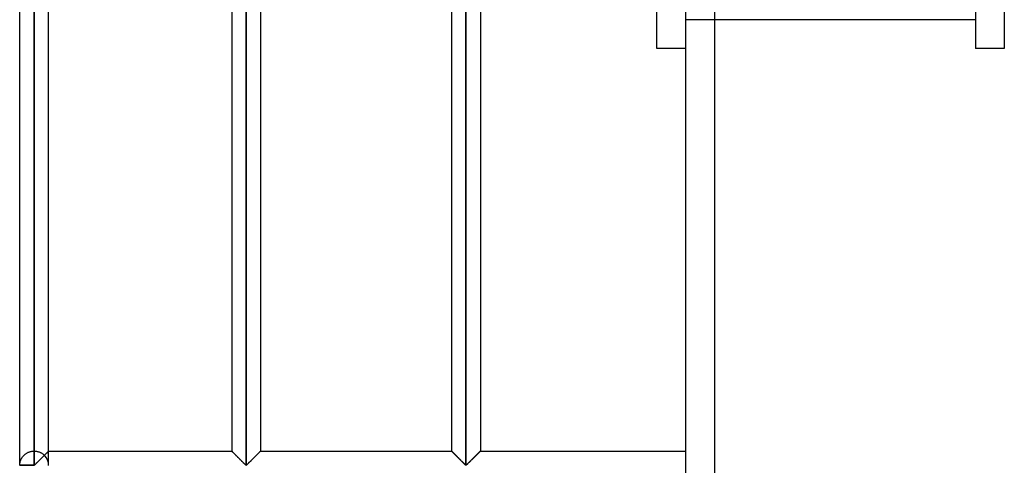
# Model space of a CAD drawing. Header units: millimetres. Extents: x -315 to 376, y -690 to 690.
# Tile 5 of 20: x -315 to -145, y -340 to -263. Entities that reach past the tile are written whole.
import ezdxf

# ---------------------------------------------------------------- set-up
doc = ezdxf.new("R2010")
doc.units = ezdxf.units.MM
doc.layers.add('MAIN-1', color=7, linetype='Continuous')
doc.layers.add('MAIN-2', color=7, linetype='Continuous')

msp = doc.modelspace()

# ---------------------------------------------------------------- linework, layer by layer
at = {"layer": 'MAIN-1'}
for p, q in [((-200, -690), (-200, 690)), ((-315, -339.93), (-315, -113.4)), ((-312.5, -339.93), (-312.5, -113.4)), ((-275.9, -113.4), (-275.9, -339.93)), ((-237.95, -113.4), (-237.95, -339.93)), ((-310, -337.5), (-310, -115.83)), ((-278.4, -115.83), (-278.4, -337.5)), ((-273.4, -115.83), (-273.4, -337.5)), ((-240.45, -115.83), (-240.45, -337.5)), ((-235.45, -115.83), (-235.45, -337.5)), ((-205, -268), (-205, -115.83)), ((-200, -268), (-205, -268)), ((-310.79, -338.29), (-310.89, -338.39)), ((-310.69, -338.19), (-310.79, -338.29)), ((-310.6, -338.1), (-310.69, -338.19)), ((-310.51, -338), (-310.6, -338.1)), ((-310.42, -337.92), (-310.51, -338)), ((-310.34, -337.84), (-310.42, -337.92)), ((-310.26, -337.76), (-310.34, -337.84)), ((-310.2, -337.7), (-310.26, -337.76)), ((-310.14, -337.64), (-310.2, -337.7)), ((-310.09, -337.59), (-310.14, -337.64)), ((-310.05, -337.55), (-310.09, -337.59)), ((-310.02, -337.52), (-310.05, -337.55)), ((-310.01, -337.51), (-310.02, -337.52)), ((-310, -337.5), (-310.01, -337.51)), ((-310, -337.5), (-278.4, -337.5)), ((-278.39, -337.5), (-278.4, -337.5)), ((-278.38, -337.52), (-278.39, -337.5)), ((-278.36, -337.54), (-278.38, -337.52)), ((-278.32, -337.58), (-278.36, -337.54)), ((-278.28, -337.62), (-278.32, -337.58)), ((-278.23, -337.67), (-278.28, -337.62)), ((-278.17, -337.73), (-278.23, -337.67)), ((-278.1, -337.8), (-278.17, -337.73)), ((-278.03, -337.87), (-278.1, -337.8)), ((-277.95, -337.95), (-278.03, -337.87)), ((-277.87, -338.03), (-277.95, -337.95)), ((-277.78, -338.12), (-277.87, -338.03)), ((-277.69, -338.21), (-277.78, -338.12)), ((-277.6, -338.3), (-277.69, -338.21)), ((-277.5, -338.39), (-277.6, -338.3)), ((-274.16, -338.26), (-274.25, -338.35)), ((-274.07, -338.17), (-274.16, -338.26)), ((-273.99, -338.09), (-274.07, -338.17)), ((-273.91, -338), (-273.99, -338.09)), ((-273.83, -337.93), (-273.91, -338)), ((-273.75, -337.85), (-273.83, -337.93)), ((-273.68, -337.78), (-273.75, -337.85)), ((-273.62, -337.72), (-273.68, -337.78)), ((-273.56, -337.66), (-273.62, -337.72)), ((-273.51, -337.61), (-273.56, -337.66)), ((-273.47, -337.57), (-273.51, -337.61)), ((-273.44, -337.54), (-273.47, -337.57)), ((-273.42, -337.52), (-273.44, -337.54)), ((-273.41, -337.5), (-273.42, -337.52)), ((-273.4, -337.5), (-273.41, -337.5)), ((-273.4, -337.5), (-240.45, -337.5)), ((-240.44, -337.5), (-240.45, -337.5)), ((-240.43, -337.52), (-240.44, -337.5)), ((-240.41, -337.54), (-240.43, -337.52)), ((-240.37, -337.58), (-240.41, -337.54)), ((-240.33, -337.62), (-240.37, -337.58)), ((-240.28, -337.67), (-240.33, -337.62)), ((-240.22, -337.73), (-240.28, -337.67)), ((-240.15, -337.8), (-240.22, -337.73)), ((-240.08, -337.87), (-240.15, -337.8)), ((-240, -337.95), (-240.08, -337.87)), ((-239.92, -338.03), (-240, -337.95)), ((-239.83, -338.12), (-239.92, -338.03)), ((-239.74, -338.21), (-239.83, -338.12)), ((-239.65, -338.3), (-239.74, -338.21)), ((-239.55, -338.39), (-239.65, -338.3)), ((-236.21, -338.26), (-236.3, -338.35)), ((-236.12, -338.17), (-236.21, -338.26)), ((-236.04, -338.09), (-236.12, -338.17)), ((-235.96, -338), (-236.04, -338.09)), ((-235.88, -337.93), (-235.96, -338)), ((-235.8, -337.85), (-235.88, -337.93)), ((-235.73, -337.78), (-235.8, -337.85)), ((-235.67, -337.72), (-235.73, -337.78)), ((-235.61, -337.66), (-235.67, -337.72)), ((-235.56, -337.61), (-235.61, -337.66)), ((-235.52, -337.57), (-235.56, -337.61)), ((-235.49, -337.54), (-235.52, -337.57)), ((-235.47, -337.52), (-235.49, -337.54)), ((-235.46, -337.5), (-235.47, -337.52)), ((-235.45, -337.5), (-235.46, -337.5)), ((-235.45, -337.5), (-200, -337.5)), ((-312.5, -339.93), (-315, -339.93)), ((-312.4, -339.87), (-312.5, -339.93)), ((-312.5, -340), (-312.5, -339.93)), ((-312.31, -339.8), (-312.4, -339.87)), ((-312.23, -339.72), (-312.31, -339.8)), ((-312.14, -339.63), (-312.23, -339.72)), ((-312.04, -339.54), (-312.14, -339.63)), ((-311.94, -339.44), (-312.04, -339.54)), ((-311.84, -339.34), (-311.94, -339.44)), ((-311.74, -339.24), (-311.84, -339.34)), ((-311.63, -339.13), (-311.74, -339.24)), ((-311.53, -339.03), (-311.63, -339.13)), ((-311.42, -338.92), (-311.53, -339.03)), ((-311.31, -338.81), (-311.42, -338.92)), ((-311.2, -338.7), (-311.31, -338.81)), ((-311.1, -338.6), (-311.2, -338.7)), ((-310.99, -338.49), (-311.1, -338.6)), ((-310.89, -338.39), (-310.99, -338.49)), ((-277.41, -338.49), (-277.5, -338.39)), ((-277.31, -338.59), (-277.41, -338.49)), ((-277.21, -338.69), (-277.31, -338.59)), ((-277.11, -338.79), (-277.21, -338.69)), ((-277.01, -338.89), (-277.11, -338.79)), ((-276.91, -338.99), (-277.01, -338.89)), ((-276.8, -339.09), (-276.91, -338.99)), ((-276.71, -339.19), (-276.8, -339.09)), ((-276.61, -339.29), (-276.71, -339.19)), ((-276.51, -339.38), (-276.61, -339.29)), ((-276.42, -339.48), (-276.51, -339.38)), ((-276.33, -339.57), (-276.42, -339.48)), ((-276.24, -339.65), (-276.33, -339.57)), ((-276.16, -339.73), (-276.24, -339.65)), ((-276.08, -339.81), (-276.16, -339.73)), ((-276, -339.88), (-276.08, -339.81)), ((-275.9, -339.93), (-276, -339.88)), ((-275.8, -339.88), (-275.9, -339.93)), ((-275.73, -339.81), (-275.8, -339.88)), ((-275.65, -339.74), (-275.73, -339.81)), ((-275.57, -339.66), (-275.65, -339.74)), ((-275.49, -339.58), (-275.57, -339.66)), ((-275.4, -339.49), (-275.49, -339.58)), ((-275.31, -339.4), (-275.4, -339.49)), ((-275.22, -339.31), (-275.31, -339.4)), ((-275.12, -339.22), (-275.22, -339.31)), ((-275.03, -339.12), (-275.12, -339.22)), ((-274.93, -339.03), (-275.03, -339.12)), ((-274.83, -338.93), (-274.93, -339.03)), ((-274.73, -338.83), (-274.83, -338.93)), ((-274.63, -338.73), (-274.73, -338.83)), ((-274.54, -338.63), (-274.63, -338.73)), ((-274.44, -338.54), (-274.54, -338.63)), ((-274.34, -338.44), (-274.44, -338.54)), ((-274.25, -338.35), (-274.34, -338.44)), ((-239.46, -338.49), (-239.55, -338.39)), ((-239.36, -338.59), (-239.46, -338.49)), ((-239.26, -338.69), (-239.36, -338.59)), ((-239.16, -338.79), (-239.26, -338.69)), ((-239.06, -338.89), (-239.16, -338.79)), ((-238.96, -338.99), (-239.06, -338.89)), ((-238.85, -339.09), (-238.96, -338.99)), ((-238.76, -339.19), (-238.85, -339.09)), ((-238.66, -339.29), (-238.76, -339.19)), ((-238.56, -339.38), (-238.66, -339.29)), ((-238.47, -339.48), (-238.56, -339.38)), ((-238.38, -339.57), (-238.47, -339.48)), ((-238.29, -339.65), (-238.38, -339.57)), ((-238.21, -339.73), (-238.29, -339.65)), ((-238.13, -339.81), (-238.21, -339.73)), ((-238.05, -339.88), (-238.13, -339.81)), ((-237.95, -339.93), (-238.05, -339.88)), ((-237.85, -339.88), (-237.95, -339.93)), ((-237.78, -339.81), (-237.85, -339.88)), ((-237.7, -339.74), (-237.78, -339.81)), ((-237.62, -339.66), (-237.7, -339.74)), ((-237.54, -339.58), (-237.62, -339.66)), ((-237.45, -339.49), (-237.54, -339.58)), ((-237.36, -339.4), (-237.45, -339.49)), ((-237.27, -339.31), (-237.36, -339.4)), ((-237.17, -339.22), (-237.27, -339.31)), ((-237.08, -339.12), (-237.17, -339.22)), ((-236.98, -339.03), (-237.08, -339.12)), ((-236.88, -338.93), (-236.98, -339.03)), ((-236.78, -338.83), (-236.88, -338.93)), ((-236.68, -338.73), (-236.78, -338.83)), ((-236.59, -338.63), (-236.68, -338.73)), ((-236.49, -338.54), (-236.59, -338.63)), ((-236.39, -338.44), (-236.49, -338.54)), ((-236.3, -338.35), (-236.39, -338.44))]:
    msp.add_line(p, q, dxfattribs=at)
msp.add_arc((-312.5, -340), 2.5, 178.3794, 180, dxfattribs=at)
at = {"layer": 'MAIN-2'}
for p, q in [((-195, -685), (-195, 685)), ((-145, 0), (-145, -268)), ((-150, 0), (-150, -268)), ((-312.5, -113.4), (-312.5, -339.93)), ((-275.9, -339.93), (-275.9, -113.4)), ((-275.9, -113.4), (-275.9, -339.93)), ((-275.9, -339.93), (-275.9, -113.4)), ((-237.95, -339.93), (-237.95, -113.4)), ((-237.95, -113.4), (-237.95, -339.93)), ((-237.95, -339.93), (-237.95, -113.4)), ((-312.5, -115.83), (-312.5, -337.5)), ((-312.5, -115.83), (-312.5, -337.5)), ((-312.5, -337.5), (-312.5, -115.83)), ((-312.5, -115.83), (-312.5, -337.5)), ((-312.5, -337.5), (-312.5, -115.83)), ((-312.5, -115.83), (-312.5, -337.5)), ((-312.5, -337.5), (-312.5, -115.83)), ((-312.5, -115.83), (-312.5, -337.5)), ((-312.5, -337.5), (-312.5, -115.83)), ((-312.5, -115.83), (-312.5, -337.5)), ((-312.5, -337.5), (-312.5, -115.83)), ((-312.5, -115.83), (-312.5, -337.5)), ((-312.5, -337.5), (-312.5, -115.83)), ((-312.5, -115.83), (-312.5, -337.5)), ((-312.5, -337.5), (-312.5, -115.83)), ((-312.5, -115.83), (-312.5, -337.5)), ((-312.5, -337.5), (-312.5, -115.83)), ((-312.5, -115.83), (-312.5, -337.5)), ((-312.5, -337.5), (-312.5, -115.83)), ((-312.5, -115.83), (-312.5, -337.5)), ((-312.5, -337.5), (-312.5, -115.83)), ((-312.5, -115.83), (-312.5, -337.5)), ((-312.5, -337.5), (-312.5, -115.83)), ((-312.5, -115.83), (-312.5, -337.5)), ((-312.5, -337.5), (-312.5, -115.83)), ((-312.5, -115.83), (-312.5, -337.5)), ((-312.5, -337.5), (-312.5, -115.83)), ((-312.5, -115.83), (-312.5, -337.5)), ((-312.5, -337.5), (-312.5, -115.83)), ((-312.5, -115.83), (-312.5, -337.5)), ((-312.5, -337.5), (-312.5, -115.83)), ((-312.5, -115.83), (-312.5, -337.5)), ((-312.5, -337.5), (-312.5, -115.83)), ((-312.5, -115.83), (-312.5, -337.5)), ((-312.5, -337.5), (-312.5, -115.83)), ((-312.5, -115.83), (-312.5, -337.5)), ((-312.5, -337.5), (-312.5, -115.83)), ((-312.5, -115.83), (-312.5, -337.5)), ((-312.5, -337.5), (-312.5, -115.83)), ((-312.5, -115.83), (-312.5, -337.5)), ((-312.5, -337.5), (-312.5, -115.83)), ((-312.5, -115.83), (-312.5, -337.5)), ((-312.5, -337.5), (-312.5, -115.83)), ((-312.5, -115.83), (-312.5, -337.5)), ((-312.5, -337.5), (-312.5, -115.83)), ((-312.5, -115.83), (-312.5, -337.5)), ((-312.5, -337.5), (-312.5, -115.83)), ((-312.5, -337.5), (-312.5, -115.83)), ((-150, -263), (-199.99, -263)), ((-145, -268), (-150, -268)), ((-314.36, -338.33), (-314.3, -338.26)), ((-314.3, -338.26), (-314.24, -338.2)), ((-314.24, -338.2), (-314.17, -338.14)), ((-314.17, -338.14), (-314.1, -338.08)), ((-314.1, -338.08), (-314.03, -338.02)), ((-314.03, -338.02), (-313.96, -337.97)), ((-313.96, -337.97), (-313.88, -337.91)), ((-313.88, -337.91), (-313.79, -337.86)), ((-313.79, -337.86), (-313.71, -337.81)), ((-313.71, -337.81), (-313.62, -337.76)), ((-313.62, -337.76), (-313.52, -337.72)), ((-313.52, -337.72), (-313.43, -337.68)), ((-313.43, -337.68), (-313.33, -337.64)), ((-313.33, -337.64), (-313.23, -337.61)), ((-313.23, -337.61), (-313.13, -337.58)), ((-313.13, -337.58), (-313.03, -337.56)), ((-313.03, -337.56), (-312.92, -337.54)), ((-312.92, -337.54), (-312.82, -337.52)), ((-312.82, -337.52), (-312.71, -337.51)), ((-312.71, -337.51), (-312.61, -337.5)), ((-312.61, -337.5), (-312.5, -337.5)), ((-312.5, -337.5), (-312.39, -337.5)), ((-312.39, -337.5), (-312.28, -337.51)), ((-312.28, -337.51), (-312.17, -337.52)), ((-312.17, -337.52), (-312.07, -337.54)), ((-312.07, -337.54), (-311.96, -337.56)), ((-311.96, -337.56), (-311.85, -337.59)), ((-311.85, -337.59), (-311.75, -337.62)), ((-311.75, -337.62), (-311.65, -337.65)), ((-311.65, -337.65), (-311.55, -337.69)), ((-311.55, -337.69), (-311.45, -337.73)), ((-311.45, -337.73), (-311.36, -337.78)), ((-311.36, -337.78), (-311.27, -337.82)), ((-311.27, -337.82), (-311.18, -337.88)), ((-311.18, -337.88), (-311.1, -337.93)), ((-311.1, -337.93), (-311.02, -337.99)), ((-311.02, -337.99), (-310.94, -338.05)), ((-310.94, -338.05), (-310.87, -338.11)), ((-310.87, -338.11), (-310.8, -338.17)), ((-310.81, -338.3), (-310.74, -338.24)), ((-310.8, -338.17), (-310.73, -338.23)), ((-310.74, -338.24), (-310.67, -338.17)), ((-310.73, -338.23), (-310.63, -338.12)), ((-310.67, -338.17), (-310.73, -338.23)), ((-310.6, -338.1), (-310.67, -338.17)), ((-310.67, -338.17), (-310.61, -338.11)), ((-310.63, -338.12), (-310.52, -338.02)), ((-310.61, -338.11), (-310.55, -338.05)), ((-310.54, -338.04), (-310.6, -338.1)), ((-310.55, -338.05), (-310.49, -337.99)), ((-310.48, -337.98), (-310.54, -338.04)), ((-310.52, -338.02), (-310.42, -337.92)), ((-310.49, -337.99), (-310.43, -337.93)), ((-310.42, -337.92), (-310.48, -337.98)), ((-310.43, -337.93), (-310.37, -337.87)), ((-310.42, -337.92), (-310.33, -337.83)), ((-310.37, -337.87), (-310.42, -337.92)), ((-310.32, -337.81), (-310.37, -337.87)), ((-310.37, -337.87), (-310.32, -337.82)), ((-310.33, -337.83), (-310.25, -337.75)), ((-310.27, -337.76), (-310.32, -337.81)), ((-310.32, -337.82), (-310.27, -337.77)), ((-310.27, -337.77), (-310.22, -337.72)), ((-310.22, -337.72), (-310.27, -337.76)), ((-310.25, -337.75), (-310.17, -337.67)), ((-310.22, -337.72), (-310.18, -337.68)), ((-310.18, -337.68), (-310.22, -337.72)), ((-310.18, -337.68), (-310.14, -337.64)), ((-310.14, -337.64), (-310.18, -337.68)), ((-310.17, -337.67), (-310.11, -337.61)), ((-310.11, -337.6), (-310.14, -337.64)), ((-310.14, -337.64), (-310.11, -337.61)), ((-310.11, -337.61), (-310.06, -337.56)), ((-310.08, -337.57), (-310.11, -337.6)), ((-310.11, -337.61), (-310.08, -337.58)), ((-310.08, -337.58), (-310.05, -337.55)), ((-310.05, -337.55), (-310.08, -337.57)), ((-310.06, -337.56), (-310.03, -337.53)), ((-310.05, -337.55), (-310.03, -337.53)), ((-310.03, -337.53), (-310.05, -337.55)), ((-310.03, -337.53), (-310.01, -337.51)), ((-310.03, -337.53), (-310.02, -337.52)), ((-310.02, -337.52), (-310.03, -337.53)), ((-310.02, -337.52), (-310.01, -337.51)), ((-310.01, -337.51), (-310.02, -337.52)), ((-310.01, -337.51), (-310, -337.5)), ((-310.01, -337.51), (-310, -337.5)), ((-310, -337.5), (-310.01, -337.51)), ((-310, -337.5), (-310, -337.5)), ((-310, -339.93), (-310, -337.5)), ((-278.4, -337.5), (-278.39, -337.5)), ((-278.39, -337.51), (-278.4, -337.5)), ((-278.4, -337.5), (-278.4, -337.5)), ((-278.4, -337.5), (-278.39, -337.51)), ((-278.39, -337.5), (-278.38, -337.52)), ((-278.37, -337.53), (-278.39, -337.51)), ((-278.39, -337.51), (-278.37, -337.53)), ((-278.38, -337.52), (-278.36, -337.54)), ((-278.34, -337.55), (-278.37, -337.53)), ((-278.37, -337.53), (-278.34, -337.55)), ((-278.36, -337.54), (-278.33, -337.57)), ((-278.31, -337.59), (-278.34, -337.55)), ((-278.34, -337.55), (-278.31, -337.59)), ((-278.33, -337.57), (-278.29, -337.61)), ((-278.27, -337.63), (-278.31, -337.59)), ((-278.31, -337.59), (-278.27, -337.63)), ((-278.29, -337.61), (-278.24, -337.66)), ((-278.21, -337.68), (-278.27, -337.63)), ((-278.27, -337.63), (-278.21, -337.68)), ((-278.24, -337.66), (-278.18, -337.72)), ((-278.16, -337.74), (-278.21, -337.68)), ((-278.21, -337.68), (-278.16, -337.74)), ((-278.18, -337.72), (-278.12, -337.78)), ((-278.09, -337.81), (-278.16, -337.74)), ((-278.16, -337.74), (-278.09, -337.81)), ((-278.12, -337.78), (-278.05, -337.85)), ((-278.02, -337.88), (-278.09, -337.81)), ((-278.09, -337.81), (-278.02, -337.88)), ((-278.05, -337.85), (-277.97, -337.93)), ((-277.95, -337.95), (-278.02, -337.88)), ((-278.02, -337.88), (-277.95, -337.95)), ((-277.97, -337.93), (-277.89, -338)), ((-277.87, -338.03), (-277.95, -337.95)), ((-277.95, -337.95), (-277.87, -338.03)), ((-277.89, -338), (-277.81, -338.09)), ((-277.78, -338.11), (-277.87, -338.03)), ((-277.87, -338.03), (-277.78, -338.11)), ((-277.81, -338.09), (-277.73, -338.17)), ((-277.7, -338.2), (-277.78, -338.11)), ((-277.78, -338.11), (-277.7, -338.2)), ((-277.73, -338.17), (-277.64, -338.26)), ((-277.61, -338.29), (-277.7, -338.2)), ((-277.7, -338.2), (-277.61, -338.29)), ((-277.64, -338.26), (-277.55, -338.35)), ((-277.52, -338.38), (-277.61, -338.29)), ((-277.61, -338.29), (-277.52, -338.38)), ((-274.28, -338.38), (-274.19, -338.29)), ((-274.19, -338.29), (-274.28, -338.38)), ((-274.25, -338.35), (-274.16, -338.26)), ((-274.19, -338.29), (-274.1, -338.2)), ((-274.1, -338.2), (-274.19, -338.29)), ((-274.16, -338.26), (-274.07, -338.17)), ((-274.1, -338.2), (-274.02, -338.11)), ((-274.02, -338.11), (-274.1, -338.2)), ((-274.07, -338.17), (-273.99, -338.09)), ((-274.02, -338.11), (-273.93, -338.03)), ((-273.93, -338.03), (-274.02, -338.11)), ((-273.99, -338.09), (-273.91, -338)), ((-273.93, -338.03), (-273.85, -337.95)), ((-273.85, -337.95), (-273.93, -338.03)), ((-273.91, -338), (-273.83, -337.93)), ((-273.85, -337.95), (-273.78, -337.88)), ((-273.78, -337.88), (-273.85, -337.95)), ((-273.83, -337.93), (-273.75, -337.85)), ((-273.78, -337.88), (-273.71, -337.81)), ((-273.71, -337.81), (-273.78, -337.88)), ((-273.75, -337.85), (-273.68, -337.78)), ((-273.71, -337.81), (-273.64, -337.74)), ((-273.64, -337.74), (-273.71, -337.81)), ((-273.68, -337.78), (-273.62, -337.72)), ((-273.64, -337.74), (-273.59, -337.68)), ((-273.59, -337.68), (-273.64, -337.74)), ((-273.62, -337.72), (-273.56, -337.66)), ((-273.59, -337.68), (-273.53, -337.63)), ((-273.53, -337.63), (-273.59, -337.68)), ((-273.56, -337.66), (-273.51, -337.61)), ((-273.53, -337.63), (-273.49, -337.59)), ((-273.49, -337.59), (-273.53, -337.63)), ((-273.51, -337.61), (-273.47, -337.57)), ((-273.49, -337.59), (-273.46, -337.55)), ((-273.46, -337.55), (-273.49, -337.59)), ((-273.47, -337.57), (-273.44, -337.54)), ((-273.46, -337.55), (-273.43, -337.53)), ((-273.43, -337.53), (-273.46, -337.55)), ((-273.44, -337.54), (-273.42, -337.52)), ((-273.43, -337.53), (-273.41, -337.51)), ((-273.41, -337.51), (-273.43, -337.53)), ((-273.42, -337.52), (-273.41, -337.5)), ((-273.41, -337.51), (-273.4, -337.5)), ((-273.4, -337.5), (-273.41, -337.51)), ((-273.41, -337.5), (-273.4, -337.5)), ((-273.4, -337.5), (-273.4, -337.5)), ((-240.45, -337.5), (-240.44, -337.5)), ((-240.44, -337.51), (-240.45, -337.5)), ((-240.45, -337.5), (-240.45, -337.5)), ((-240.45, -337.5), (-240.44, -337.51)), ((-240.44, -337.5), (-240.43, -337.52)), ((-240.42, -337.53), (-240.44, -337.51)), ((-240.44, -337.51), (-240.42, -337.53)), ((-240.43, -337.52), (-240.41, -337.54)), ((-240.39, -337.55), (-240.42, -337.53)), ((-240.42, -337.53), (-240.39, -337.55)), ((-240.41, -337.54), (-240.38, -337.57)), ((-240.36, -337.59), (-240.39, -337.55)), ((-240.39, -337.55), (-240.36, -337.59)), ((-240.38, -337.57), (-240.34, -337.61)), ((-240.32, -337.63), (-240.36, -337.59)), ((-240.36, -337.59), (-240.32, -337.63)), ((-240.34, -337.61), (-240.29, -337.66)), ((-240.26, -337.68), (-240.32, -337.63)), ((-240.32, -337.63), (-240.26, -337.68)), ((-240.29, -337.66), (-240.23, -337.72)), ((-240.21, -337.74), (-240.26, -337.68)), ((-240.26, -337.68), (-240.21, -337.74)), ((-240.23, -337.72), (-240.17, -337.78)), ((-240.14, -337.81), (-240.21, -337.74)), ((-240.21, -337.74), (-240.14, -337.81)), ((-240.17, -337.78), (-240.1, -337.85)), ((-240.07, -337.88), (-240.14, -337.81)), ((-240.14, -337.81), (-240.07, -337.88)), ((-240.1, -337.85), (-240.02, -337.93)), ((-240, -337.95), (-240.07, -337.88)), ((-240.07, -337.88), (-240, -337.95)), ((-240.02, -337.93), (-239.94, -338)), ((-239.92, -338.03), (-240, -337.95)), ((-240, -337.95), (-239.92, -338.03)), ((-239.94, -338), (-239.86, -338.09)), ((-239.83, -338.11), (-239.92, -338.03)), ((-239.92, -338.03), (-239.83, -338.11)), ((-239.86, -338.09), (-239.78, -338.17)), ((-239.75, -338.2), (-239.83, -338.11)), ((-239.83, -338.11), (-239.75, -338.2)), ((-239.78, -338.17), (-239.69, -338.26)), ((-239.66, -338.29), (-239.75, -338.2)), ((-239.75, -338.2), (-239.66, -338.29)), ((-239.69, -338.26), (-239.6, -338.35)), ((-239.57, -338.38), (-239.66, -338.29)), ((-239.66, -338.29), (-239.57, -338.38)), ((-236.33, -338.38), (-236.24, -338.29)), ((-236.24, -338.29), (-236.33, -338.38)), ((-236.3, -338.35), (-236.21, -338.26)), ((-236.24, -338.29), (-236.15, -338.2)), ((-236.15, -338.2), (-236.24, -338.29)), ((-236.21, -338.26), (-236.12, -338.17)), ((-236.15, -338.2), (-236.07, -338.11)), ((-236.07, -338.11), (-236.15, -338.2)), ((-236.12, -338.17), (-236.04, -338.09)), ((-236.07, -338.11), (-235.98, -338.03)), ((-235.98, -338.03), (-236.07, -338.11)), ((-236.04, -338.09), (-235.96, -338)), ((-235.98, -338.03), (-235.9, -337.95)), ((-235.9, -337.95), (-235.98, -338.03)), ((-235.96, -338), (-235.88, -337.93)), ((-235.9, -337.95), (-235.83, -337.88)), ((-235.83, -337.88), (-235.9, -337.95)), ((-235.88, -337.93), (-235.8, -337.85)), ((-235.83, -337.88), (-235.76, -337.81)), ((-235.76, -337.81), (-235.83, -337.88)), ((-235.8, -337.85), (-235.73, -337.78)), ((-235.76, -337.81), (-235.69, -337.74)), ((-235.69, -337.74), (-235.76, -337.81)), ((-235.73, -337.78), (-235.67, -337.72)), ((-235.69, -337.74), (-235.64, -337.68)), ((-235.64, -337.68), (-235.69, -337.74)), ((-235.67, -337.72), (-235.61, -337.66)), ((-235.64, -337.68), (-235.58, -337.63)), ((-235.58, -337.63), (-235.64, -337.68)), ((-235.61, -337.66), (-235.56, -337.61)), ((-235.58, -337.63), (-235.54, -337.59)), ((-235.54, -337.59), (-235.58, -337.63)), ((-235.56, -337.61), (-235.52, -337.57)), ((-235.54, -337.59), (-235.51, -337.55)), ((-235.51, -337.55), (-235.54, -337.59)), ((-235.52, -337.57), (-235.49, -337.54)), ((-235.51, -337.55), (-235.48, -337.53)), ((-235.48, -337.53), (-235.51, -337.55)), ((-235.49, -337.54), (-235.47, -337.52)), ((-235.48, -337.53), (-235.46, -337.51)), ((-235.46, -337.51), (-235.48, -337.53)), ((-235.47, -337.52), (-235.46, -337.5)), ((-235.46, -337.51), (-235.45, -337.5)), ((-235.45, -337.5), (-235.46, -337.51)), ((-235.46, -337.5), (-235.45, -337.5)), ((-235.45, -337.5), (-235.45, -337.5)), ((-315, -339.85), (-314.99, -339.81)), ((-315, -339.9), (-315, -339.85)), ((-315, -339.93), (-315, -339.9)), ((-315, -339.93), (-312.5, -339.93)), ((-314.99, -339.75), (-314.98, -339.7)), ((-314.99, -339.81), (-314.99, -339.75)), ((-314.98, -339.7), (-314.97, -339.64)), ((-314.97, -339.59), (-314.95, -339.53)), ((-314.97, -339.64), (-314.97, -339.59)), ((-314.95, -339.53), (-314.94, -339.47)), ((-314.94, -339.47), (-314.93, -339.4)), ((-314.93, -339.4), (-314.91, -339.34)), ((-314.91, -339.34), (-314.89, -339.27)), ((-314.89, -339.27), (-314.87, -339.21)), ((-314.87, -339.21), (-314.85, -339.14)), ((-314.85, -339.14), (-314.82, -339.07)), ((-314.82, -339.07), (-314.79, -339)), ((-314.79, -339), (-314.76, -338.93)), ((-314.76, -338.93), (-314.73, -338.87)), ((-314.73, -338.87), (-314.69, -338.8)), ((-314.69, -338.8), (-314.65, -338.73)), ((-314.65, -338.73), (-314.61, -338.66)), ((-314.61, -338.66), (-314.57, -338.59)), ((-314.57, -338.59), (-314.52, -338.52)), ((-314.52, -338.52), (-314.47, -338.46)), ((-314.47, -338.46), (-314.41, -338.39)), ((-314.41, -338.39), (-314.36, -338.33)), ((-312.5, -339.93), (-312.42, -339.9)), ((-312.5, -339.93), (-312.5, -340)), ((-312.42, -339.9), (-312.37, -339.85)), ((-312.37, -339.85), (-312.31, -339.8)), ((-312.31, -339.8), (-312.25, -339.74)), ((-312.25, -339.74), (-312.19, -339.69)), ((-312.19, -339.69), (-312.13, -339.63)), ((-312.13, -339.63), (-312.07, -339.56)), ((-312.07, -339.56), (-312, -339.5)), ((-312, -339.5), (-311.94, -339.43)), ((-311.94, -339.43), (-311.87, -339.37)), ((-311.87, -339.37), (-311.8, -339.3)), ((-311.8, -339.3), (-311.73, -339.23)), ((-311.73, -339.23), (-311.66, -339.16)), ((-311.66, -339.16), (-311.59, -339.09)), ((-311.59, -339.09), (-311.52, -339.02)), ((-311.52, -339.02), (-311.45, -338.94)), ((-311.45, -338.94), (-311.37, -338.87)), ((-311.37, -338.87), (-311.3, -338.8)), ((-311.3, -338.8), (-311.23, -338.72)), ((-311.23, -338.72), (-311.15, -338.65)), ((-311.15, -338.65), (-311.08, -338.58)), ((-311.08, -338.58), (-311.01, -338.51)), ((-311.01, -338.51), (-310.94, -338.44)), ((-310.94, -338.44), (-310.87, -338.37)), ((-310.87, -338.37), (-310.81, -338.3)), ((-277.55, -338.35), (-277.46, -338.44)), ((-277.43, -338.47), (-277.52, -338.38)), ((-277.52, -338.38), (-277.43, -338.47)), ((-277.46, -338.44), (-277.36, -338.54)), ((-277.34, -338.56), (-277.43, -338.47)), ((-277.43, -338.47), (-277.34, -338.56)), ((-277.36, -338.54), (-277.26, -338.63)), ((-277.24, -338.66), (-277.34, -338.56)), ((-277.34, -338.56), (-277.24, -338.66)), ((-277.26, -338.63), (-277.17, -338.73)), ((-277.15, -338.75), (-277.24, -338.66)), ((-277.24, -338.66), (-277.15, -338.75)), ((-277.17, -338.73), (-277.07, -338.83)), ((-277.05, -338.85), (-277.15, -338.75)), ((-277.15, -338.75), (-277.05, -338.85)), ((-277.07, -338.83), (-276.97, -338.93)), ((-276.95, -338.95), (-277.05, -338.85)), ((-277.05, -338.85), (-276.95, -338.95)), ((-276.97, -338.93), (-276.87, -339.03)), ((-276.86, -339.04), (-276.95, -338.95)), ((-276.95, -338.95), (-276.86, -339.04)), ((-276.87, -339.03), (-276.77, -339.12)), ((-276.76, -339.14), (-276.86, -339.04)), ((-276.86, -339.04), (-276.76, -339.14)), ((-276.77, -339.12), (-276.68, -339.22)), ((-276.67, -339.23), (-276.76, -339.14)), ((-276.76, -339.14), (-276.67, -339.23)), ((-276.68, -339.22), (-276.58, -339.31)), ((-276.57, -339.32), (-276.67, -339.23)), ((-276.67, -339.23), (-276.57, -339.32)), ((-276.58, -339.31), (-276.49, -339.4)), ((-276.48, -339.41), (-276.57, -339.32)), ((-276.57, -339.32), (-276.48, -339.41)), ((-276.49, -339.4), (-276.4, -339.49)), ((-276.39, -339.5), (-276.48, -339.41)), ((-276.48, -339.41), (-276.39, -339.5)), ((-276.4, -339.49), (-276.31, -339.58)), ((-276.31, -339.59), (-276.39, -339.5)), ((-276.39, -339.5), (-276.31, -339.59)), ((-276.31, -339.58), (-276.23, -339.66)), ((-276.23, -339.67), (-276.31, -339.59)), ((-276.31, -339.59), (-276.23, -339.67)), ((-276.23, -339.66), (-276.15, -339.74)), ((-276.15, -339.74), (-276.23, -339.67)), ((-276.23, -339.67), (-276.15, -339.74)), ((-276.15, -339.74), (-276.07, -339.81)), ((-276.07, -339.82), (-276.15, -339.74)), ((-276.15, -339.74), (-276.07, -339.82)), ((-276.07, -339.81), (-276, -339.88)), ((-276, -339.88), (-276.07, -339.82)), ((-276.07, -339.82), (-276, -339.88)), ((-276, -339.88), (-275.9, -339.93)), ((-275.9, -339.93), (-276, -339.88)), ((-276, -339.88), (-275.9, -339.93)), ((-275.9, -339.93), (-275.8, -339.88)), ((-275.8, -339.88), (-275.9, -339.93)), ((-275.9, -339.93), (-275.8, -339.88)), ((-275.8, -339.88), (-275.73, -339.81)), ((-275.8, -339.88), (-275.73, -339.82)), ((-275.73, -339.82), (-275.8, -339.88)), ((-275.73, -339.82), (-275.65, -339.74)), ((-275.65, -339.74), (-275.73, -339.82)), ((-275.73, -339.81), (-275.65, -339.74)), ((-275.65, -339.74), (-275.57, -339.66)), ((-275.65, -339.74), (-275.57, -339.67)), ((-275.57, -339.67), (-275.65, -339.74)), ((-275.57, -339.66), (-275.49, -339.58)), ((-275.57, -339.67), (-275.49, -339.59)), ((-275.49, -339.59), (-275.57, -339.67)), ((-275.49, -339.58), (-275.4, -339.49)), ((-275.49, -339.59), (-275.41, -339.5)), ((-275.41, -339.5), (-275.49, -339.59)), ((-275.41, -339.5), (-275.32, -339.41)), ((-275.32, -339.41), (-275.41, -339.5)), ((-275.4, -339.49), (-275.31, -339.4)), ((-275.32, -339.41), (-275.23, -339.32)), ((-275.23, -339.32), (-275.32, -339.41)), ((-275.31, -339.4), (-275.22, -339.31)), ((-275.23, -339.32), (-275.13, -339.23)), ((-275.13, -339.23), (-275.23, -339.32)), ((-275.22, -339.31), (-275.12, -339.22)), ((-275.13, -339.23), (-275.04, -339.14)), ((-275.04, -339.14), (-275.13, -339.23)), ((-275.12, -339.22), (-275.03, -339.12)), ((-275.04, -339.14), (-274.94, -339.04)), ((-274.94, -339.04), (-275.04, -339.14)), ((-275.03, -339.12), (-274.93, -339.03)), ((-274.94, -339.04), (-274.85, -338.95)), ((-274.85, -338.95), (-274.94, -339.04)), ((-274.93, -339.03), (-274.83, -338.93)), ((-274.85, -338.95), (-274.75, -338.85)), ((-274.75, -338.85), (-274.85, -338.95)), ((-274.83, -338.93), (-274.73, -338.83)), ((-274.75, -338.85), (-274.65, -338.75)), ((-274.65, -338.75), (-274.75, -338.85)), ((-274.73, -338.83), (-274.63, -338.73)), ((-274.65, -338.75), (-274.56, -338.66)), ((-274.56, -338.66), (-274.65, -338.75)), ((-274.63, -338.73), (-274.54, -338.63)), ((-274.56, -338.66), (-274.46, -338.56)), ((-274.46, -338.56), (-274.56, -338.66)), ((-274.54, -338.63), (-274.44, -338.54)), ((-274.46, -338.56), (-274.37, -338.47)), ((-274.37, -338.47), (-274.46, -338.56)), ((-274.44, -338.54), (-274.34, -338.44)), ((-274.37, -338.47), (-274.28, -338.38)), ((-274.28, -338.38), (-274.37, -338.47)), ((-274.34, -338.44), (-274.25, -338.35)), ((-239.6, -338.35), (-239.51, -338.44)), ((-239.48, -338.47), (-239.57, -338.38)), ((-239.57, -338.38), (-239.48, -338.47)), ((-239.51, -338.44), (-239.41, -338.54)), ((-239.39, -338.56), (-239.48, -338.47)), ((-239.48, -338.47), (-239.39, -338.56)), ((-239.41, -338.54), (-239.31, -338.63)), ((-239.29, -338.66), (-239.39, -338.56)), ((-239.39, -338.56), (-239.29, -338.66)), ((-239.31, -338.63), (-239.22, -338.73)), ((-239.2, -338.75), (-239.29, -338.66)), ((-239.29, -338.66), (-239.2, -338.75)), ((-239.22, -338.73), (-239.12, -338.83)), ((-239.1, -338.85), (-239.2, -338.75)), ((-239.2, -338.75), (-239.1, -338.85)), ((-239.12, -338.83), (-239.02, -338.93)), ((-239, -338.95), (-239.1, -338.85)), ((-239.1, -338.85), (-239, -338.95)), ((-239.02, -338.93), (-238.92, -339.03)), ((-238.91, -339.04), (-239, -338.95)), ((-239, -338.95), (-238.91, -339.04)), ((-238.92, -339.03), (-238.82, -339.12)), ((-238.81, -339.14), (-238.91, -339.04)), ((-238.91, -339.04), (-238.81, -339.14)), ((-238.82, -339.12), (-238.73, -339.22)), ((-238.72, -339.23), (-238.81, -339.14)), ((-238.81, -339.14), (-238.72, -339.23)), ((-238.73, -339.22), (-238.63, -339.31)), ((-238.62, -339.32), (-238.72, -339.23)), ((-238.72, -339.23), (-238.62, -339.32)), ((-238.63, -339.31), (-238.54, -339.4)), ((-238.53, -339.41), (-238.62, -339.32)), ((-238.62, -339.32), (-238.53, -339.41)), ((-238.54, -339.4), (-238.45, -339.49)), ((-238.44, -339.5), (-238.53, -339.41)), ((-238.53, -339.41), (-238.44, -339.5)), ((-238.45, -339.49), (-238.36, -339.58)), ((-238.36, -339.59), (-238.44, -339.5)), ((-238.44, -339.5), (-238.36, -339.59)), ((-238.36, -339.58), (-238.28, -339.66)), ((-238.28, -339.67), (-238.36, -339.59)), ((-238.36, -339.59), (-238.28, -339.67)), ((-238.28, -339.66), (-238.2, -339.74)), ((-238.2, -339.74), (-238.28, -339.67)), ((-238.28, -339.67), (-238.2, -339.74)), ((-238.2, -339.74), (-238.12, -339.81)), ((-238.12, -339.82), (-238.2, -339.74)), ((-238.2, -339.74), (-238.12, -339.82)), ((-238.12, -339.81), (-238.05, -339.88)), ((-238.05, -339.88), (-238.12, -339.82)), ((-238.12, -339.82), (-238.05, -339.88)), ((-238.05, -339.88), (-237.95, -339.93)), ((-237.95, -339.93), (-238.05, -339.88)), ((-238.05, -339.88), (-237.95, -339.93)), ((-237.95, -339.93), (-237.85, -339.88)), ((-237.85, -339.88), (-237.95, -339.93)), ((-237.95, -339.93), (-237.85, -339.88)), ((-237.85, -339.88), (-237.78, -339.81)), ((-237.85, -339.88), (-237.78, -339.82)), ((-237.78, -339.82), (-237.85, -339.88)), ((-237.78, -339.82), (-237.7, -339.74)), ((-237.7, -339.74), (-237.78, -339.82)), ((-237.78, -339.81), (-237.7, -339.74)), ((-237.7, -339.74), (-237.62, -339.66)), ((-237.7, -339.74), (-237.62, -339.67)), ((-237.62, -339.67), (-237.7, -339.74)), ((-237.62, -339.66), (-237.54, -339.58)), ((-237.62, -339.67), (-237.54, -339.59)), ((-237.54, -339.59), (-237.62, -339.67)), ((-237.54, -339.58), (-237.45, -339.49)), ((-237.54, -339.59), (-237.46, -339.5)), ((-237.46, -339.5), (-237.54, -339.59)), ((-237.46, -339.5), (-237.37, -339.41)), ((-237.37, -339.41), (-237.46, -339.5)), ((-237.45, -339.49), (-237.36, -339.4)), ((-237.37, -339.41), (-237.28, -339.32)), ((-237.28, -339.32), (-237.37, -339.41)), ((-237.36, -339.4), (-237.27, -339.31)), ((-237.28, -339.32), (-237.18, -339.23)), ((-237.18, -339.23), (-237.28, -339.32)), ((-237.27, -339.31), (-237.17, -339.22)), ((-237.18, -339.23), (-237.09, -339.14)), ((-237.09, -339.14), (-237.18, -339.23)), ((-237.17, -339.22), (-237.08, -339.12)), ((-237.09, -339.14), (-236.99, -339.04)), ((-236.99, -339.04), (-237.09, -339.14)), ((-237.08, -339.12), (-236.98, -339.03)), ((-236.99, -339.04), (-236.9, -338.95)), ((-236.9, -338.95), (-236.99, -339.04)), ((-236.98, -339.03), (-236.88, -338.93)), ((-236.9, -338.95), (-236.8, -338.85)), ((-236.8, -338.85), (-236.9, -338.95)), ((-236.88, -338.93), (-236.78, -338.83)), ((-236.8, -338.85), (-236.7, -338.75)), ((-236.7, -338.75), (-236.8, -338.85)), ((-236.78, -338.83), (-236.68, -338.73)), ((-236.7, -338.75), (-236.61, -338.66)), ((-236.61, -338.66), (-236.7, -338.75)), ((-236.68, -338.73), (-236.59, -338.63)), ((-236.61, -338.66), (-236.51, -338.56)), ((-236.51, -338.56), (-236.61, -338.66)), ((-236.59, -338.63), (-236.49, -338.54)), ((-236.51, -338.56), (-236.42, -338.47)), ((-236.42, -338.47), (-236.51, -338.56)), ((-236.49, -338.54), (-236.39, -338.44)), ((-236.42, -338.47), (-236.33, -338.38)), ((-236.33, -338.38), (-236.42, -338.47)), ((-236.39, -338.44), (-236.3, -338.35))]:
    msp.add_line(p, q, dxfattribs=at)
msp.add_ellipse((-312.5, -340), major_axis=(-2.5, 0), ratio=1, start_param=-3.141593, end_param=-2.355795, dxfattribs=at)

doc.saveas('drawing.dxf')
